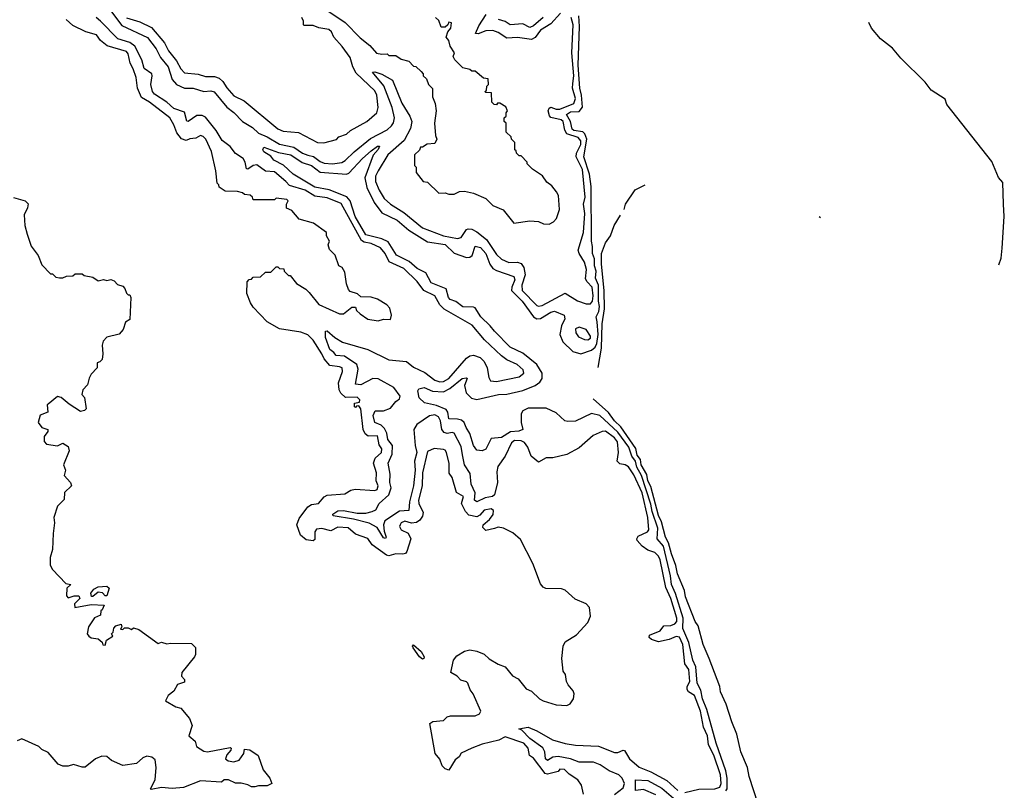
# Model space of a CAD drawing. Extents: x 2470790 to 2659118, y 702284 to 849036.
# Tile 93 of 154: x 2528809 to 2534398, y 802316 to 806693. Entities that reach past the tile are written whole.
import ezdxf

# ---------------------------------------------------------------- set-up
doc = ezdxf.new("R2010")
doc.units = 0

msp = doc.modelspace()

# ---------------------------------------------------------------- linework, layer by layer
at = {"layer": '0CON10XD'}
for points in [[(2531544.6, 804784.6), (2531447.3, 804875), (2531378.3, 804958.3), (2531218.8, 805048.8), (2531194.6, 805074.6), (2531165.3, 805125), (2531103.2, 805155), (2531066.3, 805206.3), (2530989.8, 805279.8), (2530907.4, 805317.4), (2530883.1, 805365), (2530857.4, 805397.4), (2530805, 805422), (2530765, 805429), (2530749.7, 805439.7), (2530635, 805649.8), (2530555, 805682.2), (2530485, 805691.8), (2530429.5, 805725), (2530341.8, 805751.8), (2530320.8, 805775), (2530255, 805829.4), (2530205, 805833.9), (2530155, 805869.7), (2530135, 805865.6), (2530105, 805844.3), (2530096.2, 805846.2), (2530089.8, 805885), (2530078.2, 805905), (2530034.1, 805934.1), (2530005, 805973.8), (2529957.9, 806007.9), (2529925, 806064.2), (2529865, 806140.5), (2529845, 806149.9), (2529815, 806149.8), (2529765, 806115.8), (2529757.8, 806117.8), (2529745, 806168.8), (2529685, 806189), (2529645, 806224), (2529575, 806269.4), (2529564.2, 806285), (2529554.6, 806325), (2529562.3, 806375), (2529558.7, 806385), (2529516.8, 806416.8), (2529502.6, 806465), (2529463.7, 806543.7), (2529435, 806563.7), (2529366.9, 806585), (2529268.7, 806685), (2529243.1, 806705)], [(2529325.1, 806745), (2529389.7, 806659.7), (2529535, 806593), (2529585, 806528.3), (2529608.8, 806478.8), (2529651.9, 806425), (2529674.2, 806354.2), (2529700.3, 806325), (2529745, 806303.7), (2529795, 806303.5), (2529855, 806285.5), (2529895, 806289.2), (2529914, 806284), (2529985, 806195.8), (2530025, 806165.6), (2530074.5, 806115), (2530130.3, 806080.3), (2530165, 806048.6), (2530215, 806028.7), (2530285, 805986.2), (2530365, 805969.9), (2530414.4, 805935), (2530445, 805923.4), (2530476.6, 805916.6), (2530515, 805887.1), (2530538.5, 805878.5), (2530585.1, 805874.9), (2530637.3, 805882.7), (2530657, 805893), (2530707, 805943), (2530801.5, 806018.5), (2530895, 806068.4), (2530920.5, 806089.5), (2530931.6, 806108.4), (2530937, 806135), (2530923.1, 806195), (2530876.8, 806316.8), (2530812.9, 806395), (2530825, 806397.3), (2530865, 806384.8), (2530925, 806350.3), (2530979.2, 806219.2), (2531024.3, 806145), (2531034.6, 806115), (2531028.5, 806075), (2530992.3, 806007.7), (2530899.2, 805925), (2530843.3, 805835), (2530828.6, 805805), (2530828.4, 805775), (2530849.6, 805725), (2530878.3, 805678.3), (2530913.8, 805645), (2530989.1, 805599.1), (2531095, 805511.1), (2531215, 805465.1), (2531295, 805450.5), (2531315, 805457.1), (2531345, 805501.2), (2531355, 805506.1), (2531375, 805503.5), (2531405, 805488.7), (2531458.9, 805445), (2531515, 805360.5), (2531543.5, 805333.5), (2531585, 805314.5), (2531635, 805315.6), (2531655, 805309), (2531670.4, 805285), (2531678.5, 805245), (2531659.7, 805185), (2531661.8, 805155), (2531745, 805070.2), (2531755, 805065.7), (2531775, 805069.4), (2531905, 805140), (2531975, 805096.2), (2532025, 805078.9), (2532050, 805080), (2532061, 805095), (2532064.9, 805125), (2532059.6, 805175), (2532029.7, 805205), (2532021.7, 805221.7), (2532026.6, 805275), (2532015.6, 805315.6), (2531984.4, 805365), (2531979.8, 805385), (2532010, 805485), (2532016.8, 805593.2), (2532009.7, 805645), (2532019.6, 805685), (2532003.3, 805843.3), (2531967.9, 805915), (2531969.7, 805935), (2531993.7, 805985), (2531993.6, 806005), (2531978.6, 806025), (2531914.9, 806044.9), (2531903.1, 806065), (2531894.5, 806115), (2531882.5, 806125), (2531825, 806137.9), (2531816.3, 806146.3), (2531809.9, 806175), (2531815, 806191.7), (2531825, 806196.8), (2531855, 806185.4), (2531875, 806185.1), (2531955, 806216.4), (2531964.9, 806245), (2531947.5, 806305), (2531949.8, 806330.2), (2531954.1, 806375), (2531944, 806505), (2531951.2, 806665), (2531939.8, 806705)], [(2529415, 806704.7), (2529490.8, 806680.8), (2529558.1, 806648.1), (2529631.8, 806561.8), (2529655, 806516), (2529698.7, 806458.7), (2529723.5, 806415), (2529745, 806392.2), (2529823, 806383), (2529865, 806371.5), (2529915, 806370.8), (2529941.6, 806361.6), (2529963, 806343), (2529985, 806306), (2530025, 806260.6), (2530083, 806233), (2530275, 806072.5), (2530305, 806060), (2530392.5, 806052.5), (2530500, 805995), (2530535, 805993.3), (2530607, 806013), (2530621.7, 806028.3), (2530665, 806043.3), (2530686.2, 806063.8), (2530780, 806115), (2530836.1, 806163.9), (2530844, 806195), (2530836.4, 806265), (2530825, 806290), (2530719.2, 806389.2), (2530701.1, 806425), (2530685, 806478.8), (2530640.7, 806540.7), (2530593.2, 806593.2), (2530578.8, 806625), (2530565, 806638), (2530507.7, 806647.7), (2530475, 806660), (2530425, 806660), (2530420, 806665), (2530420, 806685), (2530410, 806705)], [(2530565, 806740), (2530657.7, 806677.7), (2530741.1, 806591.1), (2530796.9, 806546.9), (2530835, 806503.3), (2530865, 806497.5), (2530895, 806500), (2530905, 806490), (2530945, 806490), (2530975, 806470), (2531018.3, 806458.3), (2531045, 806430), (2531058.3, 806428.3), (2531088.3, 806398.3), (2531100, 806385), (2531100, 806375), (2531118.3, 806358.3), (2531130, 806325), (2531151.7, 806301.7), (2531152.5, 806255), (2531167, 806217), (2531172.5, 806175), (2531163.3, 806105), (2531170, 806035), (2531177.5, 806015), (2531165, 805990), (2531123, 805987), (2531095, 805970), (2531085, 805970), (2531078.3, 805951.7), (2531050, 805925), (2531050, 805865), (2531060, 805855), (2531060, 805825), (2531100, 805775), (2531125, 805770), (2531188.3, 805708.3), (2531225, 805710), (2531245, 805702.5), (2531275, 805702.5), (2531305, 805717.5), (2531335, 805720), (2531385, 805707.5), (2531455, 805677.5), (2531495, 805637.5), (2531553, 805613), (2531615, 805537.5), (2531705, 805550), (2531755, 805547.5), (2531783, 805533), (2531815, 805532.5), (2531840, 805545), (2531856.7, 805565), (2531872.5, 805615), (2531867.5, 805695), (2531856.4, 805716.4), (2531829.3, 805749.3), (2531800.7, 805770.7), (2531776.4, 805806.4), (2531720, 805845), (2531690, 805875), (2531690, 805885), (2531655, 805920), (2531645, 805920), (2531630, 805935), (2531628.3, 805948.3), (2531620, 805955), (2531620, 805995), (2531600, 806015), (2531598.3, 806028.3), (2531570, 806055), (2531570, 806105), (2531560, 806115), (2531560, 806135), (2531570, 806145), (2531570, 806165), (2531577.5, 806175), (2531568.3, 806198.3), (2531535, 806220), (2531521.7, 806218.3), (2531515, 806210), (2531501.7, 806211.7), (2531490, 806225), (2531488.3, 806278.3), (2531455, 806280), (2531450, 806285), (2531458.3, 806291.7), (2531460, 806315), (2531470, 806325), (2531468.3, 806358.3), (2531441.7, 806361.7), (2531395, 806400), (2531375, 806400), (2531365, 806410), (2531325, 806420), (2531280, 806465), (2531270, 806485), (2531277.5, 806505), (2531253, 806543), (2531246, 806576), (2531230, 806595), (2531240, 806625), (2531257.5, 806645), (2531260, 806675), (2531245, 806680), (2531240, 806665), (2531225, 806650), (2531201.7, 806651.7), (2531188.3, 806688.3), (2531170, 806705)], [(2531125, 805431.1), (2531225, 805415.7), (2531275, 805367.9), (2531345, 805342.7), (2531365, 805344.7), (2531376.8, 805353.2), (2531395, 805406.4), (2531425, 805399), (2531454.5, 805365), (2531478.5, 805305), (2531495, 805280.8), (2531515, 805268.7), (2531615, 805234.1), (2531620.4, 805215), (2531602.8, 805175), (2531600.6, 805155), (2531661.9, 805095), (2531725, 805005.9), (2531745, 804994.6), (2531765, 804995.5), (2531825, 805032.7), (2531845, 805038.7), (2531899.7, 805015), (2531903.4, 804995), (2531884, 804954), (2531875.8, 804905), (2531892.8, 804862.8), (2531948.8, 804808.8), (2531995, 804795.3), (2532055, 804816.6), (2532075, 804832.4), (2532085, 804854.1), (2532092.6, 804905), (2532087.1, 804977.1), (2532082.3, 805005), (2532096.8, 805035), (2532100.3, 805065), (2532094, 805095), (2532093.9, 805185), (2532077, 805225), (2532082, 805265), (2532071.5, 805295), (2532071.2, 805335), (2532059.8, 805365), (2532061.1, 805405), (2532054.3, 805435), (2532053.6, 805745), (2532043.8, 805815), (2532012.2, 805915), (2532029.2, 806015), (2532017.9, 806045), (2532006.3, 806056.3), (2531955, 806064.4), (2531945, 806071.7), (2531935.6, 806115.6), (2531913.3, 806155), (2531935, 806169.9), (2531985, 806172.4), (2532004.3, 806195.7), (2531998.5, 806265), (2531988.2, 806305), (2531980.1, 806435), (2531987.5, 806655), (2531983, 806715)], [(2531879.1, 806730.9), (2531825, 806669.5), (2531765, 806634), (2531735, 806593), (2531715, 806581.7), (2531635, 806593.1), (2531575, 806589.3), (2531525, 806621.2), (2531495, 806631.8), (2531455, 806629.9), (2531412.3, 806612.3), (2531397.3, 806615), (2531415, 806658.4), (2531457.1, 806722.9)], [(2531781.3, 806705), (2531725, 806657.6), (2531705, 806648.2), (2531665, 806669.7), (2531594, 806664), (2531565, 806682.5), (2531527.1, 806695)], [(2530758.9, 804365), (2530745, 804482.5), (2530735, 804500), (2530721.7, 804498.3), (2530715, 804490), (2530710, 804495), (2530710, 804515), (2530738.3, 804521.7), (2530740, 804535), (2530725, 804550), (2530658.3, 804548.3), (2530632.6, 804572.6), (2530621.9, 804591.9), (2530618.8, 804631.2), (2530641.9, 804695), (2530638.9, 804715), (2530625, 804721.9), (2530568.9, 804728.9), (2530536.8, 804766.8), (2530525, 804795.6), (2530475, 804873.3), (2530445, 804903.8), (2530405, 804918.8), (2530285, 804937.5), (2530215, 804977.5), (2530135, 805060), (2530120, 805085), (2530098.3, 805138.3), (2530100, 805205), (2530111.7, 805218.3), (2530125, 805220), (2530135, 805230), (2530177, 805233), (2530205, 805260), (2530235, 805260), (2530265, 805290), (2530275, 805290), (2530285, 805280), (2530308.3, 805278.3), (2530310, 805265), (2530335, 805240), (2530345, 805240), (2530380, 805195), (2530433, 805163), (2530453, 805143), (2530507.5, 805075), (2530625, 805022.5), (2530647, 805023), (2530695, 805060), (2530715, 805060), (2530721.7, 805041.7), (2530741.7, 805021.7), (2530785, 804992.5), (2530845, 804983.3), (2530875, 804992.5), (2530915, 804990), (2530920, 805015), (2530910, 805055), (2530893.6, 805073.6), (2530840, 805105), (2530805, 805117.5), (2530745, 805120), (2530727, 805137), (2530685, 805150), (2530675, 805160), (2530663.6, 805193.6), (2530655, 805260), (2530640, 805285), (2530620, 805295), (2530600, 805355), (2530568.3, 805388.3), (2530560, 805415), (2530567.5, 805435), (2530550, 805465), (2530550, 805485), (2530477, 805537), (2530395, 805560), (2530355, 805610), (2530323, 805623), (2530323.6, 805646.4), (2530332.5, 805665), (2530325, 805672.5), (2530265, 805680), (2530255, 805670), (2530135, 805670), (2530130, 805685), (2530117, 805697), (2530085, 805700), (2530075, 805710), (2530045, 805717.5), (2529975, 805720), (2529941.7, 805741.7), (2529940, 805755), (2529930, 805765), (2529922.5, 805835), (2529898.8, 805945), (2529866.7, 806015), (2529850.7, 806030.7), (2529835, 806036.2), (2529809.8, 806020.2), (2529775, 806016.9), (2529755, 806006.2), (2529727.5, 806017.5), (2529700.8, 806050.8), (2529685, 806096), (2529661.8, 806135), (2529545.3, 806225), (2529501.2, 806251.2), (2529477.6, 806305), (2529471.5, 806365), (2529453.8, 806413.8), (2529437.3, 806447.3), (2529425, 806500), (2529415, 806512.3), (2529305.4, 806545.4), (2529268.9, 806575), (2529245, 806608), (2529184.2, 806624.2), (2529110.8, 806660.8), (2529072.9, 806695)], [(2534367.2, 805300.3), (2534380.6, 805339.4), (2534386.7, 805395), (2534398, 805575), (2534393.5, 805645), (2534389.3, 805769.3), (2534365, 805797.8), (2534327.3, 805887.3), (2534071.9, 806211.9), (2534061.8, 806241.8), (2533983.8, 806293.8), (2533948.8, 806338.8), (2533811.3, 806475), (2533762.5, 806532.5), (2533695, 806584.5), (2533643.3, 806645), (2533629.3, 806677.5)], [(2532817.3, 802312.7), (2532824.9, 802325.1), (2532825.3, 802385), (2532816.6, 802426.6), (2532762.1, 802585), (2532710.1, 802775), (2532684.5, 802835), (2532675.5, 802885.5), (2532654.7, 802924.7), (2532647.5, 803017.5), (2532630.7, 803055), (2532606.7, 803156.7), (2532574.3, 803235), (2532575.2, 803295), (2532531.4, 803435), (2532509.7, 803485), (2532504, 803535), (2532463.2, 803703.2), (2532426.8, 803745), (2532431.6, 803805), (2532399.1, 803899.1), (2532390.9, 803940.9), (2532338.1, 804105), (2532312, 804152), (2532304.3, 804185), (2532284, 804215), (2532266.2, 804265), (2532205, 804350.2), (2532101.9, 804445), (2532055, 804456.7), (2531965, 804412.1), (2531920.6, 804410.6), (2531903.8, 804415), (2531855, 804460), (2531797, 804487), (2531695, 804487.5), (2531665, 804471.8), (2531656.1, 804455), (2531655.3, 804405), (2531665.2, 804364.8), (2531643.4, 804356.6), (2531595, 804353.3), (2531545, 804319.4), (2531484.7, 804315.3), (2531455.6, 804254.4), (2531433.6, 804243.6), (2531405, 804248.8), (2531385, 804274.3), (2531363.8, 804343.8), (2531343.7, 804376.3), (2531332.1, 804405), (2531317.8, 804417.8), (2531295, 804424.6), (2531245.8, 804425.8), (2531240, 804465), (2531229.7, 804479.7), (2531175, 804502.2), (2531108, 804518), (2531077.5, 804545), (2531070, 804585), (2531075, 804596.7), (2531105, 804604), (2531153.1, 804583.1), (2531215, 804579.7), (2531251.2, 804598.8), (2531321.5, 804655), (2531345, 804659.5), (2531348.5, 804655), (2531334.8, 804615), (2531343, 804573), (2531373, 804543), (2531405, 804536.4), (2531527.5, 804565), (2531575, 804566.1), (2531665, 804588.1), (2531735, 804616.5), (2531761.2, 804635), (2531775.4, 804655), (2531775.1, 804685.1), (2531745, 804734.2), (2531665, 804799.7), (2531593.8, 804833.8), (2531503.8, 804923.8), (2531480, 804955), (2531425.9, 805005.9), (2531395, 805055.9), (2531385, 805061.2), (2531325, 805061.9), (2531285, 805091.9), (2531253.3, 805103.3), (2531243.6, 805115), (2531230, 805165), (2531145, 805199.1), (2531115, 805255.2), (2531065, 805279.2), (2531019.6, 805319.6), (2530948.9, 805355), (2530900.7, 805430.7), (2530865, 805449.3), (2530775, 805470.9), (2530714.5, 805575), (2530684.5, 805664.5), (2530667, 805687), (2530566.8, 805726.8), (2530485, 805741.5), (2530361.5, 805815), (2530306.8, 805866.8), (2530251.4, 805895), (2530235, 805918.8), (2530195, 805942), (2530188.8, 805955), (2530195, 805968.8), (2530278.5, 805938.5), (2530347.8, 805925), (2530411.9, 805881.9), (2530465, 805865.8), (2530515, 805827.2), (2530664.3, 805815.7), (2530678.4, 805821.6), (2530754.3, 805905), (2530805, 805948.2), (2530840, 805975), (2530852.5, 805975), (2530845, 805956.7), (2530815.6, 805924.4), (2530767.6, 805795), (2530779.6, 805739.6), (2530820.8, 805655), (2530865, 805595.7), (2530951.3, 805555), (2531017.5, 805497.5), (2531125, 805431.1)], [(2532240.3, 805615.5), (2532248.7, 805645), (2532303.4, 805726.6), (2532359.8, 805755.4)], [(2528775, 805682.5), (2528840, 805665), (2528857, 805647), (2528853.3, 805625), (2528834.1, 805584.1), (2528838.8, 805525), (2528852, 805475), (2528875, 805407.5), (2528913.6, 805353.6), (2528935, 805300), (2528985, 805250), (2528995, 805250), (2529015, 805230), (2529035, 805227.5), (2529055, 805227.5), (2529075, 805237.5), (2529111.7, 805238.3), (2529125, 805250), (2529165, 805250), (2529175, 805240), (2529225, 805230), (2529255, 805210), (2529285, 805217.5), (2529305, 805212.5), (2529327, 805217), (2529345, 805210), (2529365, 805190), (2529395, 805180), (2529407, 805167), (2529415, 805140), (2529425, 805130), (2529435, 805130), (2529440, 805115), (2529435, 804990), (2529410, 804975), (2529396.1, 804933.9), (2529375, 804907.5), (2529305, 804889.2), (2529283.4, 804866.6), (2529277.5, 804845), (2529281.2, 804795), (2529277, 804763), (2529265, 804750), (2529250, 804745), (2529250, 804715), (2529215, 804680), (2529203, 804657), (2529195, 804620), (2529168.3, 804591.7), (2529162.5, 804565), (2529177, 804547), (2529187.5, 804482.5), (2529177, 804473), (2529155, 804467.5), (2529089.5, 804509.5), (2529045, 804548), (2529025, 804553.8), (2528970.9, 804509.1), (2528966.2, 804505), (2528970, 804465), (2528925, 804447.5), (2528913.8, 804405), (2528935, 804377.5), (2528970, 804365), (2528970, 804355), (2528947.5, 804325), (2528948.3, 804298.3), (2528961.7, 804281.7), (2529025, 804272.5), (2529055, 804287.5), (2529085, 804270), (2529090, 804245), (2529057.5, 804165), (2529070, 804135), (2529062.5, 804105), (2529097.5, 804065), (2529103.3, 804045), (2529062.9, 804007.1), (2529061.7, 803968.3), (2529025, 803930), (2529003.3, 803865), (2529007.5, 803835), (2528998.8, 803775), (2528996.2, 803685), (2528982.3, 803637.7), (2528982.5, 803595), (2528995, 803570), (2529071.7, 803491.7), (2529100, 803485), (2529077.5, 803465), (2529075, 803420), (2529085, 803410), (2529118.3, 803421.7), (2529145, 803420), (2529150, 803405), (2529120, 803375), (2529122.5, 803355), (2529215, 803372.5), (2529288.3, 803368.3), (2529278.3, 803341.7), (2529270, 803335), (2529268.3, 803311.7), (2529233.6, 803296.4), (2529200, 803245), (2529192.5, 803205), (2529201.7, 803191.7), (2529215, 803182.5), (2529255, 803177.5), (2529278.3, 803158.3), (2529281.7, 803141.7), (2529295, 803140), (2529301.7, 803168.3), (2529338.3, 803191.7), (2529330, 803205), (2529340, 803215), (2529343, 803237), (2529355, 803250), (2529385, 803260), (2529390, 803245), (2529381.7, 803231.7), (2529395, 803230), (2529405, 803240), (2529425, 803240), (2529445, 803230), (2529455, 803240), (2529485, 803230), (2529595, 803150), (2529615, 803157.5), (2529645, 803147.5), (2529665, 803152.5), (2529785, 803150), (2529807.5, 803127.5), (2529807, 803087), (2529801.2, 803075), (2529730, 802985), (2529727.5, 802965), (2529745.8, 802945.8), (2529745, 802930), (2529705, 802916.7), (2529685, 802878.8), (2529652, 802855), (2529636.7, 802825), (2529695, 802790), (2529723.6, 802783.6), (2529772.5, 802725), (2529787.5, 802685), (2529768.8, 802625), (2529806.1, 802596.1), (2529813.8, 802565), (2529855, 802538.8), (2529875, 802534.4), (2530005, 802560), (2530010, 802555), (2530007.5, 802545), (2529985, 802517.5), (2529977.5, 802495), (2529993.6, 802483.6), (2530025, 802478.8), (2530055, 802487.5), (2530082.5, 802525), (2530085, 802550), (2530115, 802546.7), (2530163.9, 802513.9), (2530192.3, 802432.3), (2530230, 802385), (2530240, 802355), (2530215, 802342.5), (2530165, 802342.5), (2530145, 802336.7), (2530125, 802336.7), (2530105, 802346.7), (2530067.3, 802357.3), (2530035, 802357.5), (2529993.9, 802376.1), (2529970, 802375), (2529955, 802362.5), (2529835, 802370), (2529738.3, 802331.7), (2529675, 802327.5), (2529615, 802332.5), (2529555, 802320), (2529552.5, 802325), (2529577.5, 802375), (2529583.3, 802445), (2529578.8, 802488.8), (2529560, 802505), (2529530.7, 802509.3), (2529509.3, 802500.7), (2529471.7, 802468.3), (2529395, 802457.5), (2529330, 802485), (2529305, 802507.5), (2529275, 802510), (2529240, 802495), (2529181.7, 802448.3), (2529165, 802447.5), (2529115, 802462.5), (2529085, 802452.5), (2529055, 802452.5), (2529027.5, 802465), (2528970.7, 802530.7), (2528935, 802547.5), (2528917.5, 802565), (2528821.2, 802608.8), (2528795, 802597.5)], [(2532091.9, 804718.4), (2532112.5, 804827.5), (2532115.2, 804965), (2532129.4, 805050.6), (2532126.8, 805155), (2532112.4, 805305), (2532112.3, 805365), (2532135, 805425.5), (2532163.5, 805466.5), (2532183.6, 805525), (2532220.4, 805582.1)], [(2533347.6, 805574.7), (2533354.9, 805569.9)], [(2532585, 802304.5), (2532665, 802322), (2532755, 802325.1), (2532783.7, 802335), (2532790.7, 802355), (2532787.1, 802405), (2532748.7, 802515), (2532718.2, 802575), (2532712.9, 802625), (2532691.3, 802675), (2532674.3, 802765), (2532640.3, 802855), (2532605.9, 802875.9), (2532598.8, 802888.8), (2532598.5, 802905), (2532612.3, 802935), (2532606.9, 803003.1), (2532584.6, 803035), (2532574.1, 803145), (2532555, 803185.2), (2532535, 803190.3), (2532495, 803172), (2532435, 803159.4), (2532395, 803172.1), (2532382.3, 803185), (2532385, 803197.4), (2532445, 803221.6), (2532465, 803250.4), (2532505, 803252), (2532528.3, 803261.7), (2532538.4, 803275), (2532538.8, 803295), (2532505, 803405.3), (2532477.3, 803467.3), (2532445.4, 803625), (2532435, 803646.9), (2532415, 803667.3), (2532375, 803680.7), (2532342.3, 803702.3), (2532313.5, 803735), (2532311.9, 803745), (2532320.4, 803759.6), (2532371.9, 803785), (2532380.4, 803795), (2532374.8, 803865), (2532342.1, 804005), (2532295, 804107.9), (2532265, 804153.1), (2532246.2, 804165), (2532215, 804170.8), (2532200.9, 804185), (2532209, 804235), (2532201.6, 804295), (2532185, 804318.5), (2532135, 804357), (2532115, 804354.6), (2532065, 804330.9), (2531985, 804262.2), (2531915, 804223.8), (2531835.8, 804204.2), (2531797.5, 804205), (2531755, 804180), (2531713, 804215), (2531692.9, 804265), (2531675, 804291), (2531655, 804301.6), (2531617.5, 804302.5), (2531600.4, 804289.6), (2531565.5, 804215), (2531523.9, 804156.1), (2531517.3, 804125), (2531521.4, 804065), (2531504.4, 803995), (2531492.5, 803985), (2531451.6, 803978.4), (2531405, 803954.8), (2531391.4, 803965), (2531394.6, 804005), (2531372.3, 804055), (2531366.2, 804116.2), (2531333.6, 804165), (2531322.3, 804222.3), (2531315, 804268.9), (2531276.2, 804345), (2531265, 804348.9), (2531235, 804343), (2531218, 804348), (2531206.4, 804366.4), (2531197.3, 804415), (2531186.7, 804436.7), (2531165, 804449.3), (2531135, 804443.8), (2531062.9, 804395), (2531047.3, 804365), (2531053.9, 804275), (2531064, 804235), (2531050.4, 804185), (2531053.4, 804135), (2531045.3, 804045), (2531022.5, 803955), (2531017.5, 803905), (2530965, 803901.6), (2530882.8, 803847.2), (2530874.3, 803825), (2530878, 803788), (2530889.5, 803755), (2530885, 803746), (2530875, 803750.6), (2530838.8, 803808.8), (2530793.4, 803833.4), (2530705, 803855.8), (2530588, 803875), (2530586.9, 803885), (2530615, 803904.1), (2530646.7, 803905), (2530725, 803889.9), (2530775, 803890.3), (2530811, 803899), (2530830, 803910), (2530850, 803945), (2530905.6, 803994.4), (2530917, 804035), (2530911.2, 804065), (2530912.6, 804112.6), (2530900.6, 804175), (2530924.1, 804225.9), (2530926.4, 804275), (2530898.7, 804308.7), (2530893.6, 804345), (2530880.9, 804370.9), (2530861.2, 804391.2), (2530825.2, 804405.2), (2530816.4, 804445), (2530828, 804472), (2530875, 804471.5), (2530915, 804487.7), (2530945, 804525.3), (2530965, 804539.3), (2530968.9, 804555), (2530932.7, 804605), (2530845, 804652.7), (2530814.7, 804655.3), (2530745, 804619.7), (2530715, 804623.9), (2530731, 804709), (2530722.6, 804735), (2530652.4, 804782.4), (2530605, 804785.9), (2530593.1, 804803.1), (2530569.9, 804819.9), (2530545, 804888.8), (2530545, 804923.3), (2530555, 804925.6), (2530597.7, 804887.7), (2530642.3, 804862.3), (2530785, 804820), (2530905, 804761), (2531005, 804751), (2531045, 804719.4), (2531109.1, 804689.1), (2531165.4, 804645.4), (2531195, 804636.2), (2531215, 804638.6), (2531245.5, 804654.5), (2531345, 804771.1), (2531365, 804784.2), (2531385, 804788.4), (2531423.3, 804775), (2531445, 804752.7), (2531463.3, 804715), (2531471.5, 804661.5), (2531482.4, 804642.4), (2531515, 804638.6), (2531645, 804664.1), (2531671.5, 804685), (2531666.2, 804705), (2531633.6, 804735), (2531575, 804761.7), (2531544.6, 804784.6)], [(2532035, 804874.7), (2532048.8, 804885), (2532050, 804895), (2532025, 804933.5), (2531985, 804946.2), (2531965, 804937.5), (2531965.6, 804915), (2531981.7, 804891.7), (2532015, 804876.4), (2532035, 804874.7)], [(2533025, 802161.2), (2532949.1, 802395), (2532940.9, 802445), (2532903.1, 802535), (2532879.7, 802635), (2532850.6, 802705), (2532819.7, 802805), (2532787.1, 802875), (2532782.5, 802905), (2532722.6, 803065), (2532688.2, 803145), (2532660.2, 803250.2), (2532643.7, 803275), (2532588.4, 803415), (2532581.9, 803451.9), (2532543.2, 803545), (2532533.7, 803593.7), (2532509.6, 803659.6), (2532491.2, 803721.2), (2532475, 803753.3), (2532451.8, 803841.8), (2532435, 803876.9), (2532391.6, 804041.6), (2532374.9, 804075), (2532369.9, 804109.9), (2532337, 804165), (2532332.3, 804195), (2532315, 804220), (2532306.9, 804256.9), (2532221.6, 804381.6), (2532186.2, 804415), (2532151.5, 804461.5), (2532064.9, 804540.3)], [(2532010, 802295), (2531997.5, 802345), (2531977.5, 802375), (2531928.3, 802408.3), (2531902.5, 802435), (2531875, 802436), (2531865, 802423.3), (2531805, 802408.8), (2531791.2, 802411.2), (2531725, 802499.4), (2531703.4, 802513.4), (2531694.6, 802555), (2531670.5, 802585), (2531565, 802620.6), (2531529.2, 802600.8), (2531435, 802578.6), (2531375, 802556.2), (2531315, 802526.7), (2531303.9, 802506.1), (2531281.2, 802488.8), (2531245, 802430), (2531225, 802437.5), (2531207.5, 802455), (2531193.6, 802493.6), (2531166.7, 802525), (2531137.5, 802695), (2531155, 802706.7), (2531215, 802713.3), (2531235, 802733.3), (2531255, 802740), (2531395, 802740), (2531419.3, 802750.7), (2531426.7, 802765), (2531383.3, 802865), (2531366.4, 802886.4), (2531353.3, 802925), (2531345, 802933.3), (2531312.5, 802942.5), (2531292.5, 802965), (2531257.5, 802985), (2531272.5, 803055), (2531290, 803080), (2531333.6, 803106.4), (2531365, 803113.8), (2531405, 803107.5), (2531445, 803090), (2531473.9, 803063.9), (2531525, 803032.5), (2531565, 803017.5), (2531606.1, 802966.1), (2531639.5, 802949.5), (2531683.6, 802893.6), (2531715, 802880), (2531760, 802835), (2531780, 802825), (2531855, 802802.5), (2531915, 802797.5), (2531933, 802807), (2531952.5, 802835), (2531957.5, 802865), (2531951.7, 802881.7), (2531922.5, 802915), (2531912.5, 802935), (2531906.7, 802975), (2531893.6, 802993.6), (2531886.7, 803065), (2531894, 803135), (2531905, 803158.8), (2531970.3, 803199.7), (2532035, 803270), (2532048.8, 803305), (2532043.8, 803355), (2532025, 803376.2), (2531962.7, 803402.7), (2531905, 803453.3), (2531885, 803460), (2531795, 803462.5), (2531780.7, 803470.7), (2531765, 803490), (2531722.5, 803605), (2531651.7, 803741.7), (2531608.3, 803778.3), (2531555.9, 803805.9), (2531525, 803811.2), (2531505, 803803.8), (2531455, 803792.5), (2531438.3, 803808.3), (2531440, 803825), (2531475.6, 803854.4), (2531496.9, 803883.1), (2531498.1, 803905), (2531485.8, 803915), (2531445, 803907.6), (2531421.4, 803878.6), (2531405, 803868.9), (2531358.9, 803878.9), (2531339, 803899), (2531316.4, 803945), (2531328.2, 803985), (2531288, 804008), (2531265, 804093.8), (2531247.5, 804117.5), (2531246.6, 804173.4), (2531232.9, 804235), (2531225, 804249.2), (2531215, 804252.5), (2531162.5, 804257.5), (2531125, 804240), (2531095, 804118.8), (2531093.9, 804045), (2531073.2, 803965), (2531075.4, 803945), (2531098.9, 803895), (2531096.2, 803873.8), (2531079.9, 803850.1), (2531062.2, 803837.8), (2531033.2, 803833.2), (2530995, 803844.4), (2530974.5, 803835), (2530968.1, 803825), (2530965.8, 803815), (2530975, 803796.2), (2531015, 803776.2), (2531030, 803745), (2531007.7, 803672.3), (2530999.2, 803660.8), (2530985, 803657.5), (2530945, 803660), (2530905, 803648.1), (2530891.1, 803651.1), (2530810.5, 803710.5), (2530785, 803745.7), (2530715, 803771.4), (2530672.9, 803807.1), (2530615, 803811.4), (2530575, 803790), (2530525, 803804), (2530495, 803799.2), (2530484, 803785), (2530485, 803740), (2530475, 803732.5), (2530435, 803738.8), (2530403.3, 803765), (2530382.5, 803825), (2530395, 803860), (2530444.3, 803925.7), (2530465, 803939.2), (2530505, 803946.2), (2530537.7, 803982.3), (2530555, 803992.9), (2530655, 804001.2), (2530688.5, 804021.5), (2530713, 804027), (2530825, 804018.8), (2530838, 804025), (2530844, 804045), (2530832.5, 804075), (2530835, 804120), (2530816.8, 804175), (2530826.9, 804203.1), (2530862.9, 804235), (2530865.5, 804255), (2530849.3, 804279.3), (2530839.9, 804329.9), (2530787.7, 804327.7), (2530771.2, 804341.2), (2530758.9, 804365)], [(2529225, 803416.7), (2529217.5, 803417.5), (2529213.6, 803436.4), (2529230.7, 803459.3), (2529255, 803472.5), (2529305, 803476.7), (2529316.7, 803465), (2529305, 803420), (2529295, 803420), (2529278.8, 803438.8), (2529255, 803442), (2529225, 803416.7)], [(2531095, 803061.9), (2531078.6, 803075), (2531042.9, 803125), (2531038.8, 803135), (2531045, 803143.3), (2531088.6, 803105), (2531105.6, 803075), (2531103.3, 803065), (2531095, 803061.9)], [(2532185, 802292.2), (2532235, 802329.5), (2532241.7, 802355), (2532228.9, 802385), (2532209.4, 802405), (2532155, 802427.6), (2532105, 802461.8), (2532066, 802476), (2531985, 802476.3), (2531935, 802495.8), (2531865, 802508.8), (2531836, 802504), (2531805, 802485.3), (2531793.9, 802495), (2531791, 802535), (2531778, 802558), (2531705, 802609.7), (2531658.8, 802658.8), (2531642.5, 802665), (2531695, 802674.7), (2531745.5, 802655), (2531833.7, 802603.7), (2531905, 802582.5), (2531965, 802572.8), (2532095, 802567.4), (2532185, 802531.4), (2532205, 802531.8), (2532235, 802545.2), (2532242.3, 802542.3), (2532270.9, 802495), (2532325, 802448.6), (2532391.9, 802421.9), (2532481.8, 802371.8), (2532544.2, 802315)], [(2532420.8, 802290.8), (2532350.8, 802320.8), (2532304.2, 802315), (2532303.8, 802376.2), (2532375, 802372.7), (2532455, 802327.9), (2532521.1, 802271.1)]]:
    msp.add_lwpolyline(points, dxfattribs=at)

doc.saveas('drawing.dxf')
